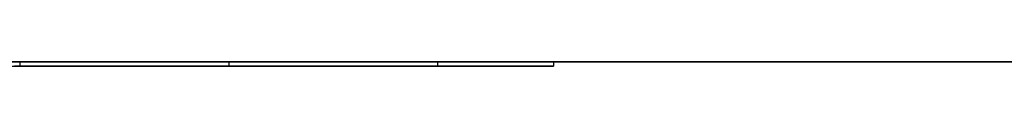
# Model space of a CAD drawing. Extents: x -3.09 to 3.09, y 0 to 2.31.
# Tile 160 of 177: x -1.2872995 to -1.2648515, y 2.2349 to 2.235. Entities that reach past the tile are written whole.
import ezdxf

# ---------------------------------------------------------------- set-up
doc = ezdxf.new("R2010")
doc.units = 0
doc.layers.get('0').update_dxf_attribs({"linetype": 'CONTINUOUS'})

# ---------------------------------------------------------------- blocks, each defined once
blk = doc.blocks.new('*U1')
at = {"extrusion": (0, 1, 0)}
for p, q in [((3.018, 2.235, -0.83), (-3.018, 2.235, -0.83)), ((-3.018, 2.235, 0.83), (3.018, 2.235, 0.83)), ((-1.277771, 2.235, -0.065118), (-1.289425, 2.235, -0.065045)), ((-1.289425, 2.2349, -0.065045), (-1.277771, 2.2349, -0.065118))]:
    blk.add_line(p, q, dxfattribs=at)
for p, q in [((3.018, 2.235, -0.83), (-3.018, 2.235, -0.83)), ((-1.287299, 2.235, -0.026128), (-1.287299, 2.2349, -0.026128)), ((-1.287299, 2.235, -0.026128), (-1.287299, 2.2349, -0.026128)), ((-1.282535, 2.235, -0.04467), (-1.282535, 2.2349, -0.04467)), ((-1.282535, 2.235, -0.04467), (-1.282535, 2.2349, -0.04467)), ((-1.277771, 2.235, -0.065118), (-1.277771, 2.2349, -0.065118)), ((-1.275133, 2.235, -0.02752), (-1.275133, 2.2349, -0.02752)), ((-1.275133, 2.235, -0.02752), (-1.275133, 2.2349, -0.02752))]:
    blk.add_line(p, q)
at = {"extrusion": (0, 0, -1)}
blk.add_line((-3.018, 2.235, 0.83), (3.018, 2.235, 0.83), dxfattribs=at)
at = {"extrusion": (-0.006289, 0, -0.99998)}
for p, q in [((-1.277771, 2.235, -0.065118), (-1.289425, 2.235, -0.065045)), ((-1.277771, 2.235, -0.065118), (-1.277771, 2.2349, -0.065118)), ((-1.289425, 2.2349, -0.065045), (-1.277771, 2.2349, -0.065118))]:
    blk.add_line(p, q, dxfattribs=at)
for points in [[(-1.28746, 2.235, -0.087046), (-1.28728, 2.235, -0.086894), (-1.28709, 2.235, -0.08674), (-1.28691, 2.235, -0.086585), (-1.28673, 2.235, -0.086428), (-1.28655, 2.235, -0.086269), (-1.28637, 2.235, -0.086109), (-1.28619, 2.235, -0.085947), (-1.28601, 2.235, -0.085784), (-1.28584, 2.235, -0.08562), (-1.28567, 2.235, -0.085454), (-1.2855, 2.235, -0.085288), (-1.28533, 2.235, -0.08512), (-1.28517, 2.235, -0.08495), (-1.285, 2.235, -0.08478), (-1.28484, 2.235, -0.084608), (-1.28468, 2.235, -0.084435), (-1.28452, 2.235, -0.084261), (-1.28436, 2.235, -0.084085), (-1.28421, 2.235, -0.083909), (-1.28406, 2.235, -0.083731), (-1.28391, 2.235, -0.083551), (-1.28376, 2.235, -0.083371), (-1.28361, 2.235, -0.083189), (-1.28346, 2.235, -0.083006), (-1.28332, 2.235, -0.082821), (-1.28318, 2.235, -0.082636), (-1.28304, 2.235, -0.082449), (-1.2829, 2.235, -0.082261), (-1.28276, 2.235, -0.082071), (-1.28263, 2.235, -0.081881), (-1.28249, 2.235, -0.081689), (-1.28236, 2.235, -0.081495), (-1.28223, 2.235, -0.081301), (-1.28211, 2.235, -0.081105), (-1.28198, 2.235, -0.080908), (-1.28186, 2.235, -0.08071), (-1.28174, 2.235, -0.080511), (-1.28162, 2.235, -0.08031), (-1.2815, 2.235, -0.080108), (-1.28138, 2.235, -0.079905), (-1.28127, 2.235, -0.0797), (-1.28116, 2.235, -0.079494), (-1.28104, 2.235, -0.079287), (-1.28094, 2.235, -0.079079), (-1.28083, 2.235, -0.078869), (-1.28072, 2.235, -0.078658), (-1.28062, 2.235, -0.078446), (-1.28052, 2.235, -0.078233), (-1.28042, 2.235, -0.078018), (-1.28032, 2.235, -0.077802), (-1.28023, 2.235, -0.077585), (-1.28013, 2.235, -0.077367), (-1.28004, 2.235, -0.077147), (-1.27995, 2.235, -0.076926), (-1.27986, 2.235, -0.076704), (-1.27977, 2.235, -0.07648), (-1.27969, 2.235, -0.076256), (-1.2796, 2.235, -0.076029), (-1.27952, 2.235, -0.075802), (-1.27944, 2.235, -0.075574), (-1.27937, 2.235, -0.075344), (-1.27929, 2.235, -0.075113), (-1.27922, 2.235, -0.074881), (-1.27914, 2.235, -0.074647), (-1.27907, 2.235, -0.074412), (-1.27901, 2.235, -0.074176), (-1.27894, 2.235, -0.073939), (-1.27887, 2.235, -0.0737), (-1.27881, 2.235, -0.07346), (-1.27875, 2.235, -0.073219), (-1.27869, 2.235, -0.072977), (-1.27863, 2.235, -0.072733), (-1.27858, 2.235, -0.072488), (-1.27853, 2.235, -0.072242), (-1.27847, 2.235, -0.071995), (-1.27842, 2.235, -0.071746), (-1.27838, 2.235, -0.071496), (-1.27833, 2.235, -0.071245), (-1.27828, 2.235, -0.070992), (-1.27824, 2.235, -0.070738), (-1.2782, 2.235, -0.070483), (-1.27816, 2.235, -0.070227), (-1.27812, 2.235, -0.06997), (-1.27809, 2.235, -0.069711), (-1.27806, 2.235, -0.069451), (-1.27802, 2.235, -0.069189), (-1.27799, 2.235, -0.068927), (-1.27797, 2.235, -0.068663), (-1.27794, 2.235, -0.068398), (-1.27792, 2.235, -0.068131), (-1.27789, 2.235, -0.067864), (-1.27787, 2.235, -0.067595), (-1.27785, 2.235, -0.067325), (-1.27784, 2.235, -0.067053), (-1.27782, 2.235, -0.066781), (-1.27781, 2.235, -0.066507), (-1.2778, 2.235, -0.066231), (-1.27779, 2.235, -0.065955), (-1.27778, 2.235, -0.065677), (-1.27778, 2.235, -0.065398), (-1.27777, 2.235, -0.065118)], [(-1.28746, 2.235, -0.087046), (-1.28728, 2.235, -0.086894), (-1.28709, 2.235, -0.08674), (-1.28691, 2.235, -0.086585), (-1.28673, 2.235, -0.086428), (-1.28655, 2.235, -0.086269), (-1.28637, 2.235, -0.086109), (-1.28619, 2.235, -0.085947), (-1.28601, 2.235, -0.085784), (-1.28584, 2.235, -0.08562), (-1.28567, 2.235, -0.085454), (-1.2855, 2.235, -0.085288), (-1.28533, 2.235, -0.08512), (-1.28517, 2.235, -0.08495), (-1.285, 2.235, -0.08478), (-1.28484, 2.235, -0.084608), (-1.28468, 2.235, -0.084435), (-1.28452, 2.235, -0.084261), (-1.28436, 2.235, -0.084085), (-1.28421, 2.235, -0.083909), (-1.28406, 2.235, -0.083731), (-1.28391, 2.235, -0.083551), (-1.28376, 2.235, -0.083371), (-1.28361, 2.235, -0.083189), (-1.28346, 2.235, -0.083006), (-1.28332, 2.235, -0.082821), (-1.28318, 2.235, -0.082636), (-1.28304, 2.235, -0.082449), (-1.2829, 2.235, -0.082261), (-1.28276, 2.235, -0.082071), (-1.28263, 2.235, -0.081881), (-1.28249, 2.235, -0.081689), (-1.28236, 2.235, -0.081495), (-1.28223, 2.235, -0.081301), (-1.28211, 2.235, -0.081105), (-1.28198, 2.235, -0.080908), (-1.28186, 2.235, -0.08071), (-1.28174, 2.235, -0.080511), (-1.28162, 2.235, -0.08031), (-1.2815, 2.235, -0.080108), (-1.28138, 2.235, -0.079905), (-1.28127, 2.235, -0.0797), (-1.28116, 2.235, -0.079494), (-1.28104, 2.235, -0.079287), (-1.28094, 2.235, -0.079079), (-1.28083, 2.235, -0.078869), (-1.28072, 2.235, -0.078658), (-1.28062, 2.235, -0.078446), (-1.28052, 2.235, -0.078233), (-1.28042, 2.235, -0.078018), (-1.28032, 2.235, -0.077802), (-1.28023, 2.235, -0.077585), (-1.28013, 2.235, -0.077367), (-1.28004, 2.235, -0.077147), (-1.27995, 2.235, -0.076926), (-1.27986, 2.235, -0.076704), (-1.27977, 2.235, -0.07648), (-1.27969, 2.235, -0.076256), (-1.2796, 2.235, -0.076029), (-1.27952, 2.235, -0.075802), (-1.27944, 2.235, -0.075574), (-1.27937, 2.235, -0.075344), (-1.27929, 2.235, -0.075113), (-1.27922, 2.235, -0.074881), (-1.27914, 2.235, -0.074647), (-1.27907, 2.235, -0.074412), (-1.27901, 2.235, -0.074176), (-1.27894, 2.235, -0.073939), (-1.27887, 2.235, -0.0737), (-1.27881, 2.235, -0.07346), (-1.27875, 2.235, -0.073219), (-1.27869, 2.235, -0.072977), (-1.27863, 2.235, -0.072733), (-1.27858, 2.235, -0.072488), (-1.27853, 2.235, -0.072242), (-1.27847, 2.235, -0.071995), (-1.27842, 2.235, -0.071746), (-1.27838, 2.235, -0.071496), (-1.27833, 2.235, -0.071245), (-1.27828, 2.235, -0.070992), (-1.27824, 2.235, -0.070738), (-1.2782, 2.235, -0.070483), (-1.27816, 2.235, -0.070227), (-1.27812, 2.235, -0.06997), (-1.27809, 2.235, -0.069711), (-1.27806, 2.235, -0.069451), (-1.27802, 2.235, -0.069189), (-1.27799, 2.235, -0.068927), (-1.27797, 2.235, -0.068663), (-1.27794, 2.235, -0.068398), (-1.27792, 2.235, -0.068131), (-1.27789, 2.235, -0.067864), (-1.27787, 2.235, -0.067595), (-1.27785, 2.235, -0.067325), (-1.27784, 2.235, -0.067053), (-1.27782, 2.235, -0.066781), (-1.27781, 2.235, -0.066507), (-1.2778, 2.235, -0.066231), (-1.27779, 2.235, -0.065955), (-1.27778, 2.235, -0.065677), (-1.27778, 2.235, -0.065398), (-1.27777, 2.235, -0.065118)], [(-1.27513, 2.235, -0.02752), (-1.27513, 2.235, -0.027248), (-1.27514, 2.235, -0.026976), (-1.27514, 2.235, -0.026706), (-1.27515, 2.235, -0.026437), (-1.27516, 2.235, -0.026169), (-1.27517, 2.235, -0.025902), (-1.27518, 2.235, -0.025637), (-1.2752, 2.235, -0.025372), (-1.27522, 2.235, -0.025109), (-1.27524, 2.235, -0.024847), (-1.27526, 2.235, -0.024586), (-1.27528, 2.235, -0.024326), (-1.27531, 2.235, -0.024068), (-1.27533, 2.235, -0.02381), (-1.27536, 2.235, -0.023554), (-1.27539, 2.235, -0.023299), (-1.27543, 2.235, -0.023045), (-1.27546, 2.235, -0.022793), (-1.2755, 2.235, -0.022541), (-1.27554, 2.235, -0.022291), (-1.27558, 2.235, -0.022042), (-1.27563, 2.235, -0.021794), (-1.27567, 2.235, -0.021547), (-1.27572, 2.235, -0.021301), (-1.27577, 2.235, -0.021057), (-1.27582, 2.235, -0.020813), (-1.27588, 2.235, -0.020571), (-1.27593, 2.235, -0.020331), (-1.27599, 2.235, -0.020091), (-1.27605, 2.235, -0.019852), (-1.27611, 2.235, -0.019615), (-1.27618, 2.235, -0.019378), (-1.27624, 2.235, -0.019143), (-1.27631, 2.235, -0.018909), (-1.27638, 2.235, -0.018677), (-1.27646, 2.235, -0.018445), (-1.27653, 2.235, -0.018215), (-1.27661, 2.235, -0.017986), (-1.27669, 2.235, -0.017757), (-1.27677, 2.235, -0.017531), (-1.27685, 2.235, -0.017305), (-1.27693, 2.235, -0.01708), (-1.27702, 2.235, -0.016857), (-1.27711, 2.235, -0.016635), (-1.2772, 2.235, -0.016414), (-1.27729, 2.235, -0.016194), (-1.27739, 2.235, -0.015976), (-1.27748, 2.235, -0.015758), (-1.27758, 2.235, -0.015542), (-1.27768, 2.235, -0.015327), (-1.27779, 2.235, -0.015113), (-1.27789, 2.235, -0.0149), (-1.278, 2.235, -0.014688), (-1.27811, 2.235, -0.014478), (-1.27822, 2.235, -0.014268), (-1.27833, 2.235, -0.01406), (-1.27845, 2.235, -0.013853), (-1.27857, 2.235, -0.013648), (-1.27869, 2.235, -0.013443), (-1.27881, 2.235, -0.01324), (-1.27893, 2.235, -0.013038), (-1.27906, 2.235, -0.012837), (-1.27918, 2.235, -0.012637), (-1.27931, 2.235, -0.012438), (-1.27944, 2.235, -0.01224), (-1.27958, 2.235, -0.012044), (-1.27971, 2.235, -0.011849), (-1.27985, 2.235, -0.011655), (-1.27999, 2.235, -0.011462), (-1.28013, 2.235, -0.01127), (-1.28028, 2.235, -0.01108), (-1.28042, 2.235, -0.01089), (-1.28057, 2.235, -0.010702), (-1.28072, 2.235, -0.010515), (-1.28087, 2.235, -0.01033), (-1.28103, 2.235, -0.010145), (-1.28118, 2.235, -0.009962), (-1.28134, 2.235, -0.009779), (-1.2815, 2.235, -0.009598), (-1.28166, 2.235, -0.009418), (-1.28183, 2.235, -0.009239), (-1.282, 2.235, -0.009062), (-1.28216, 2.235, -0.008885), (-1.28233, 2.235, -0.00871), (-1.28251, 2.235, -0.008536), (-1.28268, 2.235, -0.008363), (-1.28286, 2.235, -0.008192), (-1.28304, 2.235, -0.008021), (-1.28322, 2.235, -0.007852), (-1.2834, 2.235, -0.007683), (-1.28358, 2.235, -0.007516), (-1.28377, 2.235, -0.007351), (-1.28396, 2.235, -0.007186), (-1.28415, 2.235, -0.007022), (-1.28434, 2.235, -0.00686), (-1.28454, 2.235, -0.006699), (-1.28473, 2.235, -0.006539), (-1.28493, 2.235, -0.006382), (-1.28513, 2.235, -0.006226), (-1.28533, 2.235, -0.006071), (-1.28553, 2.235, -0.005918), (-1.28574, 2.235, -0.005767), (-1.28594, 2.235, -0.005618), (-1.28615, 2.235, -0.00547), (-1.28636, 2.235, -0.005324), (-1.28657, 2.235, -0.00518), (-1.28678, 2.235, -0.005038), (-1.28699, 2.235, -0.004897), (-1.2872, 2.235, -0.004757), (-1.28742, 2.235, -0.00462)], [(-1.27513, 2.235, -0.02752), (-1.27513, 2.235, -0.027248), (-1.27514, 2.235, -0.026976), (-1.27514, 2.235, -0.026706), (-1.27515, 2.235, -0.026437), (-1.27516, 2.235, -0.026169), (-1.27517, 2.235, -0.025902), (-1.27518, 2.235, -0.025637), (-1.2752, 2.235, -0.025372), (-1.27522, 2.235, -0.025109), (-1.27524, 2.235, -0.024847), (-1.27526, 2.235, -0.024586), (-1.27528, 2.235, -0.024326), (-1.27531, 2.235, -0.024068), (-1.27533, 2.235, -0.02381), (-1.27536, 2.235, -0.023554), (-1.27539, 2.235, -0.023299), (-1.27543, 2.235, -0.023045), (-1.27546, 2.235, -0.022793), (-1.2755, 2.235, -0.022541), (-1.27554, 2.235, -0.022291), (-1.27558, 2.235, -0.022042), (-1.27563, 2.235, -0.021794), (-1.27567, 2.235, -0.021547), (-1.27572, 2.235, -0.021301), (-1.27577, 2.235, -0.021057), (-1.27582, 2.235, -0.020813), (-1.27588, 2.235, -0.020571), (-1.27593, 2.235, -0.020331), (-1.27599, 2.235, -0.020091), (-1.27605, 2.235, -0.019852), (-1.27611, 2.235, -0.019615), (-1.27618, 2.235, -0.019378), (-1.27624, 2.235, -0.019143), (-1.27631, 2.235, -0.018909), (-1.27638, 2.235, -0.018677), (-1.27646, 2.235, -0.018445), (-1.27653, 2.235, -0.018215), (-1.27661, 2.235, -0.017986), (-1.27669, 2.235, -0.017757), (-1.27677, 2.235, -0.017531), (-1.27685, 2.235, -0.017305), (-1.27693, 2.235, -0.01708), (-1.27702, 2.235, -0.016857), (-1.27711, 2.235, -0.016635), (-1.2772, 2.235, -0.016414), (-1.27729, 2.235, -0.016194), (-1.27739, 2.235, -0.015976), (-1.27748, 2.235, -0.015758), (-1.27758, 2.235, -0.015542), (-1.27768, 2.235, -0.015327), (-1.27779, 2.235, -0.015113), (-1.27789, 2.235, -0.0149), (-1.278, 2.235, -0.014688), (-1.27811, 2.235, -0.014478), (-1.27822, 2.235, -0.014268), (-1.27833, 2.235, -0.01406), (-1.27845, 2.235, -0.013853), (-1.27857, 2.235, -0.013648), (-1.27869, 2.235, -0.013443), (-1.27881, 2.235, -0.01324), (-1.27893, 2.235, -0.013038), (-1.27906, 2.235, -0.012837), (-1.27918, 2.235, -0.012637), (-1.27931, 2.235, -0.012438), (-1.27944, 2.235, -0.01224), (-1.27958, 2.235, -0.012044), (-1.27971, 2.235, -0.011849), (-1.27985, 2.235, -0.011655), (-1.27999, 2.235, -0.011462), (-1.28013, 2.235, -0.01127), (-1.28028, 2.235, -0.01108), (-1.28042, 2.235, -0.01089), (-1.28057, 2.235, -0.010702), (-1.28072, 2.235, -0.010515), (-1.28087, 2.235, -0.01033), (-1.28103, 2.235, -0.010145), (-1.28118, 2.235, -0.009962), (-1.28134, 2.235, -0.009779), (-1.2815, 2.235, -0.009598), (-1.28166, 2.235, -0.009418), (-1.28183, 2.235, -0.009239), (-1.282, 2.235, -0.009062), (-1.28216, 2.235, -0.008885), (-1.28233, 2.235, -0.00871), (-1.28251, 2.235, -0.008536), (-1.28268, 2.235, -0.008363), (-1.28286, 2.235, -0.008192), (-1.28304, 2.235, -0.008021), (-1.28322, 2.235, -0.007852), (-1.2834, 2.235, -0.007683), (-1.28358, 2.235, -0.007516), (-1.28377, 2.235, -0.007351), (-1.28396, 2.235, -0.007186), (-1.28415, 2.235, -0.007022), (-1.28434, 2.235, -0.00686), (-1.28454, 2.235, -0.006699), (-1.28473, 2.235, -0.006539), (-1.28493, 2.235, -0.006382), (-1.28513, 2.235, -0.006226), (-1.28533, 2.235, -0.006071), (-1.28553, 2.235, -0.005918), (-1.28574, 2.235, -0.005767), (-1.28594, 2.235, -0.005618), (-1.28615, 2.235, -0.00547), (-1.28636, 2.235, -0.005324), (-1.28657, 2.235, -0.00518), (-1.28678, 2.235, -0.005038), (-1.28699, 2.235, -0.004897), (-1.2872, 2.235, -0.004757), (-1.28742, 2.235, -0.00462)], [(-1.2874, 2.235, -0.047583), (-1.28727, 2.235, -0.047523), (-1.28714, 2.235, -0.047462), (-1.28701, 2.235, -0.047402), (-1.28688, 2.235, -0.047341), (-1.28675, 2.235, -0.04728), (-1.28663, 2.235, -0.047219), (-1.2865, 2.235, -0.047158), (-1.28638, 2.235, -0.047098), (-1.28626, 2.235, -0.047037), (-1.28614, 2.235, -0.046975), (-1.28602, 2.235, -0.046914), (-1.2859, 2.235, -0.046853), (-1.28578, 2.235, -0.046792), (-1.28567, 2.235, -0.04673), (-1.28555, 2.235, -0.046669), (-1.28544, 2.235, -0.046608), (-1.28533, 2.235, -0.046546), (-1.28522, 2.235, -0.046484), (-1.28511, 2.235, -0.046423), (-1.285, 2.235, -0.046361), (-1.28489, 2.235, -0.046299), (-1.28479, 2.235, -0.046237), (-1.28468, 2.235, -0.046175), (-1.28458, 2.235, -0.046113), (-1.28448, 2.235, -0.046051), (-1.28438, 2.235, -0.045989), (-1.28428, 2.235, -0.045927), (-1.28418, 2.235, -0.045865), (-1.28408, 2.235, -0.045803), (-1.28399, 2.235, -0.04574), (-1.28389, 2.235, -0.045678), (-1.2838, 2.235, -0.045615), (-1.2837, 2.235, -0.045553), (-1.28361, 2.235, -0.04549), (-1.28352, 2.235, -0.045427), (-1.28343, 2.235, -0.045365), (-1.28335, 2.235, -0.045302), (-1.28326, 2.235, -0.045239), (-1.28317, 2.235, -0.045176), (-1.28309, 2.235, -0.045113), (-1.28301, 2.235, -0.04505), (-1.28293, 2.235, -0.044987), (-1.28285, 2.235, -0.044924), (-1.28277, 2.235, -0.04486), (-1.28269, 2.235, -0.044797), (-1.28261, 2.235, -0.044734), (-1.28254, 2.235, -0.04467)], [(-1.2874, 2.235, -0.047583), (-1.28727, 2.235, -0.047523), (-1.28714, 2.235, -0.047462), (-1.28701, 2.235, -0.047402), (-1.28688, 2.235, -0.047341), (-1.28675, 2.235, -0.04728), (-1.28663, 2.235, -0.047219), (-1.2865, 2.235, -0.047158), (-1.28638, 2.235, -0.047098), (-1.28626, 2.235, -0.047037), (-1.28614, 2.235, -0.046975), (-1.28602, 2.235, -0.046914), (-1.2859, 2.235, -0.046853), (-1.28578, 2.235, -0.046792), (-1.28567, 2.235, -0.04673), (-1.28555, 2.235, -0.046669), (-1.28544, 2.235, -0.046608), (-1.28533, 2.235, -0.046546), (-1.28522, 2.235, -0.046484), (-1.28511, 2.235, -0.046423), (-1.285, 2.235, -0.046361), (-1.28489, 2.235, -0.046299), (-1.28479, 2.235, -0.046237), (-1.28468, 2.235, -0.046175), (-1.28458, 2.235, -0.046113), (-1.28448, 2.235, -0.046051), (-1.28438, 2.235, -0.045989), (-1.28428, 2.235, -0.045927), (-1.28418, 2.235, -0.045865), (-1.28408, 2.235, -0.045803), (-1.28399, 2.235, -0.04574), (-1.28389, 2.235, -0.045678), (-1.2838, 2.235, -0.045615), (-1.2837, 2.235, -0.045553), (-1.28361, 2.235, -0.04549), (-1.28352, 2.235, -0.045427), (-1.28343, 2.235, -0.045365), (-1.28335, 2.235, -0.045302), (-1.28326, 2.235, -0.045239), (-1.28317, 2.235, -0.045176), (-1.28309, 2.235, -0.045113), (-1.28301, 2.235, -0.04505), (-1.28293, 2.235, -0.044987), (-1.28285, 2.235, -0.044924), (-1.28277, 2.235, -0.04486), (-1.28269, 2.235, -0.044797), (-1.28261, 2.235, -0.044734), (-1.28254, 2.235, -0.04467)], [(-1.28254, 2.235, -0.04467), (-1.28246, 2.235, -0.044607), (-1.28239, 2.235, -0.044544), (-1.28231, 2.235, -0.04448), (-1.28224, 2.235, -0.044416), (-1.28216, 2.235, -0.044352), (-1.28209, 2.235, -0.044287), (-1.28202, 2.235, -0.044222), (-1.28195, 2.235, -0.044157), (-1.28187, 2.235, -0.044091), (-1.2818, 2.235, -0.044026), (-1.28173, 2.235, -0.043959), (-1.28166, 2.235, -0.043893), (-1.28159, 2.235, -0.043826), (-1.28152, 2.235, -0.043759), (-1.28145, 2.235, -0.043692), (-1.28138, 2.235, -0.043624), (-1.28131, 2.235, -0.043556), (-1.28124, 2.235, -0.043488), (-1.28117, 2.235, -0.043419), (-1.28111, 2.235, -0.043351), (-1.28104, 2.235, -0.043281), (-1.28097, 2.235, -0.043212), (-1.2809, 2.235, -0.043142), (-1.28084, 2.235, -0.043072), (-1.28077, 2.235, -0.043001), (-1.2807, 2.235, -0.042931), (-1.28064, 2.235, -0.04286), (-1.28057, 2.235, -0.042788), (-1.28051, 2.235, -0.042717), (-1.28045, 2.235, -0.042645), (-1.28038, 2.235, -0.042573), (-1.28032, 2.235, -0.0425), (-1.28025, 2.235, -0.042427), (-1.28019, 2.235, -0.042354), (-1.28013, 2.235, -0.042281), (-1.28007, 2.235, -0.042207), (-1.28001, 2.235, -0.042133), (-1.27994, 2.235, -0.042058), (-1.27988, 2.235, -0.041984), (-1.27982, 2.235, -0.041909), (-1.27976, 2.235, -0.041833), (-1.2797, 2.235, -0.041758), (-1.27964, 2.235, -0.041682), (-1.27958, 2.235, -0.041606), (-1.27953, 2.235, -0.041529), (-1.27947, 2.235, -0.041452), (-1.27941, 2.235, -0.041375), (-1.27935, 2.235, -0.041298), (-1.27929, 2.235, -0.04122), (-1.27924, 2.235, -0.041142), (-1.27918, 2.235, -0.041064), (-1.27912, 2.235, -0.040985), (-1.27907, 2.235, -0.040906), (-1.27901, 2.235, -0.040827), (-1.27896, 2.235, -0.040747), (-1.2789, 2.235, -0.040667), (-1.27885, 2.235, -0.040587), (-1.27879, 2.235, -0.040507), (-1.27874, 2.235, -0.040426), (-1.27869, 2.235, -0.040345), (-1.27864, 2.235, -0.040263), (-1.27858, 2.235, -0.040182), (-1.27853, 2.235, -0.0401), (-1.27848, 2.235, -0.040017), (-1.27843, 2.235, -0.039935), (-1.27838, 2.235, -0.039852), (-1.27833, 2.235, -0.039768), (-1.27828, 2.235, -0.039685), (-1.27823, 2.235, -0.039601), (-1.27818, 2.235, -0.039517), (-1.27813, 2.235, -0.039433), (-1.27808, 2.235, -0.039348), (-1.27803, 2.235, -0.039263), (-1.27798, 2.235, -0.039177), (-1.27793, 2.235, -0.039092), (-1.27789, 2.235, -0.039006), (-1.27784, 2.235, -0.038919), (-1.27779, 2.235, -0.038833), (-1.27775, 2.235, -0.038746), (-1.2777, 2.235, -0.038659), (-1.27766, 2.235, -0.038571), (-1.27761, 2.235, -0.038483), (-1.27757, 2.235, -0.038395), (-1.27752, 2.235, -0.038307), (-1.27748, 2.235, -0.038218), (-1.27743, 2.235, -0.038129), (-1.27739, 2.235, -0.03804), (-1.27735, 2.235, -0.03795), (-1.27731, 2.235, -0.03786), (-1.27726, 2.235, -0.03777), (-1.27722, 2.235, -0.037679), (-1.27718, 2.235, -0.037588), (-1.27714, 2.235, -0.037497), (-1.2771, 2.235, -0.037406), (-1.27706, 2.235, -0.037314), (-1.27702, 2.235, -0.037222), (-1.27698, 2.235, -0.03713), (-1.27694, 2.235, -0.037037), (-1.2769, 2.235, -0.036944), (-1.27686, 2.235, -0.036851), (-1.27683, 2.235, -0.036758), (-1.27679, 2.235, -0.036665), (-1.27675, 2.235, -0.036571), (-1.27671, 2.235, -0.036478), (-1.27668, 2.235, -0.036384), (-1.27664, 2.235, -0.036289), (-1.27661, 2.235, -0.036195), (-1.27657, 2.235, -0.0361), (-1.27654, 2.235, -0.036006), (-1.2765, 2.235, -0.035911), (-1.27647, 2.235, -0.035815), (-1.27644, 2.235, -0.03572), (-1.2764, 2.235, -0.035624), (-1.27637, 2.235, -0.035528), (-1.27634, 2.235, -0.035432), (-1.27631, 2.235, -0.035336), (-1.27628, 2.235, -0.03524), (-1.27625, 2.235, -0.035143), (-1.27622, 2.235, -0.035046), (-1.27619, 2.235, -0.034949), (-1.27616, 2.235, -0.034852), (-1.27613, 2.235, -0.034754), (-1.2761, 2.235, -0.034656), (-1.27607, 2.235, -0.034558), (-1.27604, 2.235, -0.03446), (-1.27602, 2.235, -0.034362), (-1.27599, 2.235, -0.034263), (-1.27596, 2.235, -0.034165), (-1.27594, 2.235, -0.034066), (-1.27591, 2.235, -0.033966), (-1.27589, 2.235, -0.033867), (-1.27586, 2.235, -0.033767), (-1.27584, 2.235, -0.033668), (-1.27581, 2.235, -0.033568), (-1.27579, 2.235, -0.033467), (-1.27577, 2.235, -0.033367), (-1.27574, 2.235, -0.033266), (-1.27572, 2.235, -0.033165), (-1.2757, 2.235, -0.033064), (-1.27568, 2.235, -0.032963), (-1.27566, 2.235, -0.032861), (-1.27563, 2.235, -0.03276), (-1.27561, 2.235, -0.032658), (-1.27559, 2.235, -0.032556), (-1.27558, 2.235, -0.032453), (-1.27556, 2.235, -0.032351), (-1.27554, 2.235, -0.032248), (-1.27552, 2.235, -0.032145), (-1.2755, 2.235, -0.032042), (-1.27548, 2.235, -0.031939), (-1.27547, 2.235, -0.031835), (-1.27545, 2.235, -0.031731), (-1.27543, 2.235, -0.031627), (-1.27542, 2.235, -0.031523), (-1.2754, 2.235, -0.031419), (-1.27539, 2.235, -0.031314), (-1.27537, 2.235, -0.031209), (-1.27536, 2.235, -0.031104), (-1.27535, 2.235, -0.030999), (-1.27533, 2.235, -0.030893), (-1.27532, 2.235, -0.030788), (-1.27531, 2.235, -0.030682), (-1.2753, 2.235, -0.030576), (-1.27529, 2.235, -0.030469), (-1.27527, 2.235, -0.030363), (-1.27526, 2.235, -0.030256), (-1.27525, 2.235, -0.030149), (-1.27524, 2.235, -0.030042), (-1.27523, 2.235, -0.029935), (-1.27523, 2.235, -0.029827), (-1.27522, 2.235, -0.029719), (-1.27521, 2.235, -0.029611), (-1.2752, 2.235, -0.029503), (-1.27519, 2.235, -0.029395), (-1.27519, 2.235, -0.029286), (-1.27518, 2.235, -0.029177), (-1.27517, 2.235, -0.029069), (-1.27517, 2.235, -0.028959), (-1.27516, 2.235, -0.02885), (-1.27516, 2.235, -0.02874), (-1.27515, 2.235, -0.02863), (-1.27515, 2.235, -0.02852), (-1.27515, 2.235, -0.02841), (-1.27514, 2.235, -0.028299), (-1.27514, 2.235, -0.028189), (-1.27514, 2.235, -0.028078), (-1.27514, 2.235, -0.027967), (-1.27513, 2.235, -0.027855), (-1.27513, 2.235, -0.027744), (-1.27513, 2.235, -0.027632), (-1.27513, 2.235, -0.02752)], [(-1.28254, 2.235, -0.04467), (-1.28246, 2.235, -0.044607), (-1.28239, 2.235, -0.044544), (-1.28231, 2.235, -0.04448), (-1.28224, 2.235, -0.044416), (-1.28216, 2.235, -0.044352), (-1.28209, 2.235, -0.044287), (-1.28202, 2.235, -0.044222), (-1.28195, 2.235, -0.044157), (-1.28187, 2.235, -0.044091), (-1.2818, 2.235, -0.044026), (-1.28173, 2.235, -0.043959), (-1.28166, 2.235, -0.043893), (-1.28159, 2.235, -0.043826), (-1.28152, 2.235, -0.043759), (-1.28145, 2.235, -0.043692), (-1.28138, 2.235, -0.043624), (-1.28131, 2.235, -0.043556), (-1.28124, 2.235, -0.043488), (-1.28117, 2.235, -0.043419), (-1.28111, 2.235, -0.043351), (-1.28104, 2.235, -0.043281), (-1.28097, 2.235, -0.043212), (-1.2809, 2.235, -0.043142), (-1.28084, 2.235, -0.043072), (-1.28077, 2.235, -0.043001), (-1.2807, 2.235, -0.042931), (-1.28064, 2.235, -0.04286), (-1.28057, 2.235, -0.042788), (-1.28051, 2.235, -0.042717), (-1.28045, 2.235, -0.042645), (-1.28038, 2.235, -0.042573), (-1.28032, 2.235, -0.0425), (-1.28025, 2.235, -0.042427), (-1.28019, 2.235, -0.042354), (-1.28013, 2.235, -0.042281), (-1.28007, 2.235, -0.042207), (-1.28001, 2.235, -0.042133), (-1.27994, 2.235, -0.042058), (-1.27988, 2.235, -0.041984), (-1.27982, 2.235, -0.041909), (-1.27976, 2.235, -0.041833), (-1.2797, 2.235, -0.041758), (-1.27964, 2.235, -0.041682), (-1.27958, 2.235, -0.041606), (-1.27953, 2.235, -0.041529), (-1.27947, 2.235, -0.041452), (-1.27941, 2.235, -0.041375), (-1.27935, 2.235, -0.041298), (-1.27929, 2.235, -0.04122), (-1.27924, 2.235, -0.041142), (-1.27918, 2.235, -0.041064), (-1.27912, 2.235, -0.040985), (-1.27907, 2.235, -0.040906), (-1.27901, 2.235, -0.040827), (-1.27896, 2.235, -0.040747), (-1.2789, 2.235, -0.040667), (-1.27885, 2.235, -0.040587), (-1.27879, 2.235, -0.040507), (-1.27874, 2.235, -0.040426), (-1.27869, 2.235, -0.040345), (-1.27864, 2.235, -0.040263), (-1.27858, 2.235, -0.040182), (-1.27853, 2.235, -0.0401), (-1.27848, 2.235, -0.040017), (-1.27843, 2.235, -0.039935), (-1.27838, 2.235, -0.039852), (-1.27833, 2.235, -0.039768), (-1.27828, 2.235, -0.039685), (-1.27823, 2.235, -0.039601), (-1.27818, 2.235, -0.039517), (-1.27813, 2.235, -0.039433), (-1.27808, 2.235, -0.039348), (-1.27803, 2.235, -0.039263), (-1.27798, 2.235, -0.039177), (-1.27793, 2.235, -0.039092), (-1.27789, 2.235, -0.039006), (-1.27784, 2.235, -0.038919), (-1.27779, 2.235, -0.038833), (-1.27775, 2.235, -0.038746), (-1.2777, 2.235, -0.038659), (-1.27766, 2.235, -0.038571), (-1.27761, 2.235, -0.038483), (-1.27757, 2.235, -0.038395), (-1.27752, 2.235, -0.038307), (-1.27748, 2.235, -0.038218), (-1.27743, 2.235, -0.038129), (-1.27739, 2.235, -0.03804), (-1.27735, 2.235, -0.03795), (-1.27731, 2.235, -0.03786), (-1.27726, 2.235, -0.03777), (-1.27722, 2.235, -0.037679), (-1.27718, 2.235, -0.037588), (-1.27714, 2.235, -0.037497), (-1.2771, 2.235, -0.037406), (-1.27706, 2.235, -0.037314), (-1.27702, 2.235, -0.037222), (-1.27698, 2.235, -0.03713), (-1.27694, 2.235, -0.037037), (-1.2769, 2.235, -0.036944), (-1.27686, 2.235, -0.036851), (-1.27683, 2.235, -0.036758), (-1.27679, 2.235, -0.036665), (-1.27675, 2.235, -0.036571), (-1.27671, 2.235, -0.036478), (-1.27668, 2.235, -0.036384), (-1.27664, 2.235, -0.036289), (-1.27661, 2.235, -0.036195), (-1.27657, 2.235, -0.0361), (-1.27654, 2.235, -0.036006), (-1.2765, 2.235, -0.035911), (-1.27647, 2.235, -0.035815), (-1.27644, 2.235, -0.03572), (-1.2764, 2.235, -0.035624), (-1.27637, 2.235, -0.035528), (-1.27634, 2.235, -0.035432), (-1.27631, 2.235, -0.035336), (-1.27628, 2.235, -0.03524), (-1.27625, 2.235, -0.035143), (-1.27622, 2.235, -0.035046), (-1.27619, 2.235, -0.034949), (-1.27616, 2.235, -0.034852), (-1.27613, 2.235, -0.034754), (-1.2761, 2.235, -0.034656), (-1.27607, 2.235, -0.034558), (-1.27604, 2.235, -0.03446), (-1.27602, 2.235, -0.034362), (-1.27599, 2.235, -0.034263), (-1.27596, 2.235, -0.034165), (-1.27594, 2.235, -0.034066), (-1.27591, 2.235, -0.033966), (-1.27589, 2.235, -0.033867), (-1.27586, 2.235, -0.033767), (-1.27584, 2.235, -0.033668), (-1.27581, 2.235, -0.033568), (-1.27579, 2.235, -0.033467), (-1.27577, 2.235, -0.033367), (-1.27574, 2.235, -0.033266), (-1.27572, 2.235, -0.033165), (-1.2757, 2.235, -0.033064), (-1.27568, 2.235, -0.032963), (-1.27566, 2.235, -0.032861), (-1.27563, 2.235, -0.03276), (-1.27561, 2.235, -0.032658), (-1.27559, 2.235, -0.032556), (-1.27558, 2.235, -0.032453), (-1.27556, 2.235, -0.032351), (-1.27554, 2.235, -0.032248), (-1.27552, 2.235, -0.032145), (-1.2755, 2.235, -0.032042), (-1.27548, 2.235, -0.031939), (-1.27547, 2.235, -0.031835), (-1.27545, 2.235, -0.031731), (-1.27543, 2.235, -0.031627), (-1.27542, 2.235, -0.031523), (-1.2754, 2.235, -0.031419), (-1.27539, 2.235, -0.031314), (-1.27537, 2.235, -0.031209), (-1.27536, 2.235, -0.031104), (-1.27535, 2.235, -0.030999), (-1.27533, 2.235, -0.030893), (-1.27532, 2.235, -0.030788), (-1.27531, 2.235, -0.030682), (-1.2753, 2.235, -0.030576), (-1.27529, 2.235, -0.030469), (-1.27527, 2.235, -0.030363), (-1.27526, 2.235, -0.030256), (-1.27525, 2.235, -0.030149), (-1.27524, 2.235, -0.030042), (-1.27523, 2.235, -0.029935), (-1.27523, 2.235, -0.029827), (-1.27522, 2.235, -0.029719), (-1.27521, 2.235, -0.029611), (-1.2752, 2.235, -0.029503), (-1.27519, 2.235, -0.029395), (-1.27519, 2.235, -0.029286), (-1.27518, 2.235, -0.029177), (-1.27517, 2.235, -0.029069), (-1.27517, 2.235, -0.028959), (-1.27516, 2.235, -0.02885), (-1.27516, 2.235, -0.02874), (-1.27515, 2.235, -0.02863), (-1.27515, 2.235, -0.02852), (-1.27515, 2.235, -0.02841), (-1.27514, 2.235, -0.028299), (-1.27514, 2.235, -0.028189), (-1.27514, 2.235, -0.028078), (-1.27514, 2.235, -0.027967), (-1.27513, 2.235, -0.027855), (-1.27513, 2.235, -0.027744), (-1.27513, 2.235, -0.027632), (-1.27513, 2.235, -0.02752)], [(-1.27777, 2.2349, -0.065118), (-1.27778, 2.2349, -0.065539), (-1.27779, 2.2349, -0.065957), (-1.2778, 2.2349, -0.066373), (-1.27782, 2.2349, -0.066785), (-1.27785, 2.2349, -0.067195), (-1.27787, 2.2349, -0.067601), (-1.27791, 2.2349, -0.068005), (-1.27794, 2.2349, -0.068406), (-1.27798, 2.2349, -0.068804), (-1.27803, 2.2349, -0.0692), (-1.27807, 2.2349, -0.069592), (-1.27813, 2.2349, -0.069982), (-1.27818, 2.2349, -0.070369), (-1.27824, 2.2349, -0.070752), (-1.27831, 2.2349, -0.071133), (-1.27838, 2.2349, -0.071512), (-1.27845, 2.2349, -0.071887), (-1.27853, 2.2349, -0.072259), (-1.27861, 2.2349, -0.072629), (-1.2787, 2.2349, -0.072996), (-1.27879, 2.2349, -0.07336), (-1.27888, 2.2349, -0.073721), (-1.27898, 2.2349, -0.074079), (-1.27908, 2.2349, -0.074434), (-1.27919, 2.2349, -0.074787), (-1.2793, 2.2349, -0.075137), (-1.27941, 2.2349, -0.075483), (-1.27953, 2.2349, -0.075827), (-1.27966, 2.2349, -0.076169), (-1.27978, 2.2349, -0.076507), (-1.27991, 2.2349, -0.076842), (-1.28005, 2.2349, -0.077175), (-1.28019, 2.2349, -0.077504), (-1.28033, 2.2349, -0.077831), (-1.28048, 2.2349, -0.078155), (-1.28063, 2.2349, -0.078476), (-1.28079, 2.2349, -0.078795), (-1.28095, 2.2349, -0.07911), (-1.28112, 2.2349, -0.079422), (-1.28129, 2.2349, -0.079732), (-1.28146, 2.2349, -0.080039), (-1.28164, 2.2349, -0.080343), (-1.28182, 2.2349, -0.080644), (-1.282, 2.2349, -0.080943), (-1.28219, 2.2349, -0.081238), (-1.28239, 2.2349, -0.081531), (-1.28259, 2.2349, -0.08182), (-1.28279, 2.2349, -0.082107), (-1.28299, 2.2349, -0.082391), (-1.28321, 2.2349, -0.082672), (-1.28342, 2.2349, -0.082951), (-1.28364, 2.2349, -0.083226), (-1.28386, 2.2349, -0.083499), (-1.28409, 2.2349, -0.083768), (-1.28432, 2.2349, -0.084035), (-1.28456, 2.2349, -0.084299), (-1.2848, 2.2349, -0.084561), (-1.28504, 2.2349, -0.084819), (-1.28529, 2.2349, -0.085074), (-1.28554, 2.2349, -0.085327), (-1.2858, 2.2349, -0.085577), (-1.28606, 2.2349, -0.085824), (-1.28632, 2.2349, -0.086068), (-1.28659, 2.2349, -0.086309), (-1.28686, 2.2349, -0.086546), (-1.28714, 2.2349, -0.08678), (-1.28742, 2.2349, -0.08701)], [(-1.27777, 2.2349, -0.065118), (-1.27778, 2.2349, -0.065539), (-1.27779, 2.2349, -0.065957), (-1.2778, 2.2349, -0.066373), (-1.27782, 2.2349, -0.066785), (-1.27785, 2.2349, -0.067195), (-1.27787, 2.2349, -0.067601), (-1.27791, 2.2349, -0.068005), (-1.27794, 2.2349, -0.068406), (-1.27798, 2.2349, -0.068804), (-1.27803, 2.2349, -0.0692), (-1.27807, 2.2349, -0.069592), (-1.27813, 2.2349, -0.069982), (-1.27818, 2.2349, -0.070369), (-1.27824, 2.2349, -0.070752), (-1.27831, 2.2349, -0.071133), (-1.27838, 2.2349, -0.071512), (-1.27845, 2.2349, -0.071887), (-1.27853, 2.2349, -0.072259), (-1.27861, 2.2349, -0.072629), (-1.2787, 2.2349, -0.072996), (-1.27879, 2.2349, -0.07336), (-1.27888, 2.2349, -0.073721), (-1.27898, 2.2349, -0.074079), (-1.27908, 2.2349, -0.074434), (-1.27919, 2.2349, -0.074787), (-1.2793, 2.2349, -0.075137), (-1.27941, 2.2349, -0.075483), (-1.27953, 2.2349, -0.075827), (-1.27966, 2.2349, -0.076169), (-1.27978, 2.2349, -0.076507), (-1.27991, 2.2349, -0.076842), (-1.28005, 2.2349, -0.077175), (-1.28019, 2.2349, -0.077504), (-1.28033, 2.2349, -0.077831), (-1.28048, 2.2349, -0.078155), (-1.28063, 2.2349, -0.078476), (-1.28079, 2.2349, -0.078795), (-1.28095, 2.2349, -0.07911), (-1.28112, 2.2349, -0.079422), (-1.28129, 2.2349, -0.079732), (-1.28146, 2.2349, -0.080039), (-1.28164, 2.2349, -0.080343), (-1.28182, 2.2349, -0.080644), (-1.282, 2.2349, -0.080943), (-1.28219, 2.2349, -0.081238), (-1.28239, 2.2349, -0.081531), (-1.28259, 2.2349, -0.08182), (-1.28279, 2.2349, -0.082107), (-1.28299, 2.2349, -0.082391), (-1.28321, 2.2349, -0.082672), (-1.28342, 2.2349, -0.082951), (-1.28364, 2.2349, -0.083226), (-1.28386, 2.2349, -0.083499), (-1.28409, 2.2349, -0.083768), (-1.28432, 2.2349, -0.084035), (-1.28456, 2.2349, -0.084299), (-1.2848, 2.2349, -0.084561), (-1.28504, 2.2349, -0.084819), (-1.28529, 2.2349, -0.085074), (-1.28554, 2.2349, -0.085327), (-1.2858, 2.2349, -0.085577), (-1.28606, 2.2349, -0.085824), (-1.28632, 2.2349, -0.086068), (-1.28659, 2.2349, -0.086309), (-1.28686, 2.2349, -0.086546), (-1.28714, 2.2349, -0.08678), (-1.28742, 2.2349, -0.08701)], [(-1.28737, 2.2349, -0.004649), (-1.28705, 2.2349, -0.004857), (-1.28673, 2.2349, -0.005069), (-1.28642, 2.2349, -0.005284), (-1.2861, 2.2349, -0.005504), (-1.28579, 2.2349, -0.005727), (-1.28549, 2.2349, -0.005954), (-1.28518, 2.2349, -0.006185), (-1.28488, 2.2349, -0.00642), (-1.28459, 2.2349, -0.006659), (-1.28429, 2.2349, -0.006901), (-1.28401, 2.2349, -0.007146), (-1.28372, 2.2349, -0.007394), (-1.28344, 2.2349, -0.007644), (-1.28317, 2.2349, -0.007897), (-1.2829, 2.2349, -0.008152), (-1.28263, 2.2349, -0.008411), (-1.28237, 2.2349, -0.008672), (-1.28212, 2.2349, -0.008935), (-1.28186, 2.2349, -0.009202), (-1.28162, 2.2349, -0.009471), (-1.28137, 2.2349, -0.009742), (-1.28114, 2.2349, -0.010016), (-1.2809, 2.2349, -0.010293), (-1.28068, 2.2349, -0.010573), (-1.28045, 2.2349, -0.010855), (-1.28023, 2.2349, -0.01114), (-1.28002, 2.2349, -0.011427), (-1.27981, 2.2349, -0.011717), (-1.2796, 2.2349, -0.01201), (-1.2794, 2.2349, -0.012306), (-1.2792, 2.2349, -0.012604), (-1.27901, 2.2349, -0.012904), (-1.27883, 2.2349, -0.013208), (-1.27864, 2.2349, -0.013514), (-1.27847, 2.2349, -0.013823), (-1.27829, 2.2349, -0.014134), (-1.27812, 2.2349, -0.014448), (-1.27796, 2.2349, -0.014765), (-1.2778, 2.2349, -0.015084), (-1.27765, 2.2349, -0.015406), (-1.2775, 2.2349, -0.015731), (-1.27735, 2.2349, -0.016058), (-1.27721, 2.2349, -0.016388), (-1.27707, 2.2349, -0.01672), (-1.27694, 2.2349, -0.017056), (-1.27682, 2.2349, -0.017394), (-1.27669, 2.2349, -0.017734), (-1.27658, 2.2349, -0.018077), (-1.27646, 2.2349, -0.018423), (-1.27635, 2.2349, -0.018772), (-1.27625, 2.2349, -0.019123), (-1.27615, 2.2349, -0.019477), (-1.27606, 2.2349, -0.019833), (-1.27597, 2.2349, -0.020192), (-1.27588, 2.2349, -0.020554), (-1.2758, 2.2349, -0.020919), (-1.27572, 2.2349, -0.021286), (-1.27565, 2.2349, -0.021656), (-1.27559, 2.2349, -0.022028), (-1.27552, 2.2349, -0.022403), (-1.27547, 2.2349, -0.022781), (-1.27541, 2.2349, -0.023161), (-1.27536, 2.2349, -0.023544), (-1.27532, 2.2349, -0.02393), (-1.27528, 2.2349, -0.024318), (-1.27525, 2.2349, -0.024709), (-1.27522, 2.2349, -0.025103), (-1.27519, 2.2349, -0.025499), (-1.27517, 2.2349, -0.025898), (-1.27515, 2.2349, -0.0263), (-1.27514, 2.2349, -0.026704), (-1.27514, 2.2349, -0.027111), (-1.27513, 2.2349, -0.02752)], [(-1.28737, 2.2349, -0.004649), (-1.28705, 2.2349, -0.004857), (-1.28673, 2.2349, -0.005069), (-1.28642, 2.2349, -0.005284), (-1.2861, 2.2349, -0.005504), (-1.28579, 2.2349, -0.005727), (-1.28549, 2.2349, -0.005954), (-1.28518, 2.2349, -0.006185), (-1.28488, 2.2349, -0.00642), (-1.28459, 2.2349, -0.006659), (-1.28429, 2.2349, -0.006901), (-1.28401, 2.2349, -0.007146), (-1.28372, 2.2349, -0.007394), (-1.28344, 2.2349, -0.007644), (-1.28317, 2.2349, -0.007897), (-1.2829, 2.2349, -0.008152), (-1.28263, 2.2349, -0.008411), (-1.28237, 2.2349, -0.008672), (-1.28212, 2.2349, -0.008935), (-1.28186, 2.2349, -0.009202), (-1.28162, 2.2349, -0.009471), (-1.28137, 2.2349, -0.009742), (-1.28114, 2.2349, -0.010016), (-1.2809, 2.2349, -0.010293), (-1.28068, 2.2349, -0.010573), (-1.28045, 2.2349, -0.010855), (-1.28023, 2.2349, -0.01114), (-1.28002, 2.2349, -0.011427), (-1.27981, 2.2349, -0.011717), (-1.2796, 2.2349, -0.01201), (-1.2794, 2.2349, -0.012306), (-1.2792, 2.2349, -0.012604), (-1.27901, 2.2349, -0.012904), (-1.27883, 2.2349, -0.013208), (-1.27864, 2.2349, -0.013514), (-1.27847, 2.2349, -0.013823), (-1.27829, 2.2349, -0.014134), (-1.27812, 2.2349, -0.014448), (-1.27796, 2.2349, -0.014765), (-1.2778, 2.2349, -0.015084), (-1.27765, 2.2349, -0.015406), (-1.2775, 2.2349, -0.015731), (-1.27735, 2.2349, -0.016058), (-1.27721, 2.2349, -0.016388), (-1.27707, 2.2349, -0.01672), (-1.27694, 2.2349, -0.017056), (-1.27682, 2.2349, -0.017394), (-1.27669, 2.2349, -0.017734), (-1.27658, 2.2349, -0.018077), (-1.27646, 2.2349, -0.018423), (-1.27635, 2.2349, -0.018772), (-1.27625, 2.2349, -0.019123), (-1.27615, 2.2349, -0.019477), (-1.27606, 2.2349, -0.019833), (-1.27597, 2.2349, -0.020192), (-1.27588, 2.2349, -0.020554), (-1.2758, 2.2349, -0.020919), (-1.27572, 2.2349, -0.021286), (-1.27565, 2.2349, -0.021656), (-1.27559, 2.2349, -0.022028), (-1.27552, 2.2349, -0.022403), (-1.27547, 2.2349, -0.022781), (-1.27541, 2.2349, -0.023161), (-1.27536, 2.2349, -0.023544), (-1.27532, 2.2349, -0.02393), (-1.27528, 2.2349, -0.024318), (-1.27525, 2.2349, -0.024709), (-1.27522, 2.2349, -0.025103), (-1.27519, 2.2349, -0.025499), (-1.27517, 2.2349, -0.025898), (-1.27515, 2.2349, -0.0263), (-1.27514, 2.2349, -0.026704), (-1.27514, 2.2349, -0.027111), (-1.27513, 2.2349, -0.02752)], [(-1.28254, 2.2349, -0.04467), (-1.28264, 2.2349, -0.044755), (-1.28274, 2.2349, -0.04484), (-1.28285, 2.2349, -0.044924), (-1.28295, 2.2349, -0.045009), (-1.28306, 2.2349, -0.045093), (-1.28318, 2.2349, -0.045177), (-1.28329, 2.2349, -0.045261), (-1.28341, 2.2349, -0.045345), (-1.28353, 2.2349, -0.045429), (-1.28365, 2.2349, -0.045513), (-1.28377, 2.2349, -0.045597), (-1.28389, 2.2349, -0.04568), (-1.28402, 2.2349, -0.045764), (-1.28415, 2.2349, -0.045847), (-1.28428, 2.2349, -0.04593), (-1.28442, 2.2349, -0.046013), (-1.28455, 2.2349, -0.046096), (-1.28469, 2.2349, -0.046179), (-1.28483, 2.2349, -0.046262), (-1.28497, 2.2349, -0.046345), (-1.28512, 2.2349, -0.046427), (-1.28526, 2.2349, -0.04651), (-1.28541, 2.2349, -0.046592), (-1.28556, 2.2349, -0.046674), (-1.28572, 2.2349, -0.046756), (-1.28587, 2.2349, -0.046838), (-1.28603, 2.2349, -0.04692), (-1.28619, 2.2349, -0.047002), (-1.28635, 2.2349, -0.047083), (-1.28652, 2.2349, -0.047165), (-1.28668, 2.2349, -0.047246), (-1.28685, 2.2349, -0.047328), (-1.28702, 2.2349, -0.047409), (-1.28719, 2.2349, -0.04749), (-1.28737, 2.2349, -0.047571)], [(-1.28254, 2.2349, -0.04467), (-1.28264, 2.2349, -0.044755), (-1.28274, 2.2349, -0.04484), (-1.28285, 2.2349, -0.044924), (-1.28295, 2.2349, -0.045009), (-1.28306, 2.2349, -0.045093), (-1.28318, 2.2349, -0.045177), (-1.28329, 2.2349, -0.045261), (-1.28341, 2.2349, -0.045345), (-1.28353, 2.2349, -0.045429), (-1.28365, 2.2349, -0.045513), (-1.28377, 2.2349, -0.045597), (-1.28389, 2.2349, -0.04568), (-1.28402, 2.2349, -0.045764), (-1.28415, 2.2349, -0.045847), (-1.28428, 2.2349, -0.04593), (-1.28442, 2.2349, -0.046013), (-1.28455, 2.2349, -0.046096), (-1.28469, 2.2349, -0.046179), (-1.28483, 2.2349, -0.046262), (-1.28497, 2.2349, -0.046345), (-1.28512, 2.2349, -0.046427), (-1.28526, 2.2349, -0.04651), (-1.28541, 2.2349, -0.046592), (-1.28556, 2.2349, -0.046674), (-1.28572, 2.2349, -0.046756), (-1.28587, 2.2349, -0.046838), (-1.28603, 2.2349, -0.04692), (-1.28619, 2.2349, -0.047002), (-1.28635, 2.2349, -0.047083), (-1.28652, 2.2349, -0.047165), (-1.28668, 2.2349, -0.047246), (-1.28685, 2.2349, -0.047328), (-1.28702, 2.2349, -0.047409), (-1.28719, 2.2349, -0.04749), (-1.28737, 2.2349, -0.047571)], [(-1.27513, 2.2349, -0.02752), (-1.27513, 2.2349, -0.027689), (-1.27513, 2.2349, -0.027856), (-1.27514, 2.2349, -0.028024), (-1.27514, 2.2349, -0.028191), (-1.27514, 2.2349, -0.028357), (-1.27515, 2.2349, -0.028523), (-1.27516, 2.2349, -0.028688), (-1.27516, 2.2349, -0.028853), (-1.27517, 2.2349, -0.029018), (-1.27518, 2.2349, -0.029182), (-1.27519, 2.2349, -0.029345), (-1.2752, 2.2349, -0.029508), (-1.27521, 2.2349, -0.029671), (-1.27523, 2.2349, -0.029833), (-1.27524, 2.2349, -0.029995), (-1.27525, 2.2349, -0.030156), (-1.27527, 2.2349, -0.030317), (-1.27529, 2.2349, -0.030477), (-1.2753, 2.2349, -0.030637), (-1.27532, 2.2349, -0.030796), (-1.27534, 2.2349, -0.030955), (-1.27536, 2.2349, -0.031113), (-1.27538, 2.2349, -0.031271), (-1.27541, 2.2349, -0.031428), (-1.27543, 2.2349, -0.031585), (-1.27545, 2.2349, -0.031742), (-1.27548, 2.2349, -0.031898), (-1.2755, 2.2349, -0.032053), (-1.27553, 2.2349, -0.032208), (-1.27556, 2.2349, -0.032363), (-1.27559, 2.2349, -0.032517), (-1.27562, 2.2349, -0.032671), (-1.27565, 2.2349, -0.032824), (-1.27568, 2.2349, -0.032976), (-1.27571, 2.2349, -0.033129), (-1.27575, 2.2349, -0.03328), (-1.27578, 2.2349, -0.033432), (-1.27582, 2.2349, -0.033583), (-1.27585, 2.2349, -0.033733), (-1.27589, 2.2349, -0.033883), (-1.27593, 2.2349, -0.034032), (-1.27597, 2.2349, -0.034181), (-1.27601, 2.2349, -0.034329), (-1.27605, 2.2349, -0.034477), (-1.27609, 2.2349, -0.034625), (-1.27613, 2.2349, -0.034772), (-1.27618, 2.2349, -0.034918), (-1.27622, 2.2349, -0.035064), (-1.27627, 2.2349, -0.03521), (-1.27631, 2.2349, -0.035355), (-1.27636, 2.2349, -0.0355), (-1.27641, 2.2349, -0.035644), (-1.27646, 2.2349, -0.035788), (-1.27651, 2.2349, -0.035931), (-1.27656, 2.2349, -0.036074), (-1.27661, 2.2349, -0.036216), (-1.27667, 2.2349, -0.036358), (-1.27672, 2.2349, -0.036499), (-1.27678, 2.2349, -0.03664), (-1.27683, 2.2349, -0.03678), (-1.27689, 2.2349, -0.03692), (-1.27695, 2.2349, -0.03706), (-1.27701, 2.2349, -0.037199), (-1.27707, 2.2349, -0.037337), (-1.27713, 2.2349, -0.037475), (-1.27719, 2.2349, -0.037612), (-1.27725, 2.2349, -0.037748), (-1.27732, 2.2349, -0.037884), (-1.27738, 2.2349, -0.038019), (-1.27745, 2.2349, -0.038153), (-1.27751, 2.2349, -0.038287), (-1.27758, 2.2349, -0.03842), (-1.27765, 2.2349, -0.038553), (-1.27771, 2.2349, -0.038684), (-1.27778, 2.2349, -0.038815), (-1.27785, 2.2349, -0.038945), (-1.27792, 2.2349, -0.039075), (-1.278, 2.2349, -0.039204), (-1.27807, 2.2349, -0.039332), (-1.27814, 2.2349, -0.039459), (-1.27822, 2.2349, -0.039586), (-1.27829, 2.2349, -0.039712), (-1.27837, 2.2349, -0.039837), (-1.27844, 2.2349, -0.039962), (-1.27852, 2.2349, -0.040086), (-1.2786, 2.2349, -0.040209), (-1.27868, 2.2349, -0.040332), (-1.27876, 2.2349, -0.040454), (-1.27884, 2.2349, -0.040575), (-1.27892, 2.2349, -0.040696), (-1.27901, 2.2349, -0.040815), (-1.27909, 2.2349, -0.040935), (-1.27917, 2.2349, -0.041053), (-1.27926, 2.2349, -0.041171), (-1.27934, 2.2349, -0.041288), (-1.27943, 2.2349, -0.041404), (-1.27952, 2.2349, -0.04152), (-1.27961, 2.2349, -0.041635), (-1.2797, 2.2349, -0.041749), (-1.27979, 2.2349, -0.041863), (-1.27988, 2.2349, -0.041976), (-1.27997, 2.2349, -0.042088), (-1.28006, 2.2349, -0.0422), (-1.28015, 2.2349, -0.042311), (-1.28025, 2.2349, -0.042421), (-1.28034, 2.2349, -0.04253), (-1.28044, 2.2349, -0.042639), (-1.28054, 2.2349, -0.042747), (-1.28063, 2.2349, -0.042855), (-1.28073, 2.2349, -0.042961), (-1.28083, 2.2349, -0.043068), (-1.28093, 2.2349, -0.043173), (-1.28103, 2.2349, -0.043278), (-1.28114, 2.2349, -0.043382), (-1.28124, 2.2349, -0.043485), (-1.28134, 2.2349, -0.043587), (-1.28145, 2.2349, -0.043689), (-1.28155, 2.2349, -0.04379), (-1.28166, 2.2349, -0.043891), (-1.28176, 2.2349, -0.043991), (-1.28187, 2.2349, -0.04409), (-1.28198, 2.2349, -0.044188), (-1.28209, 2.2349, -0.044286), (-1.2822, 2.2349, -0.044383), (-1.28231, 2.2349, -0.044479), (-1.28242, 2.2349, -0.044575), (-1.28254, 2.2349, -0.04467)], [(-1.27513, 2.2349, -0.02752), (-1.27513, 2.2349, -0.027689), (-1.27513, 2.2349, -0.027856), (-1.27514, 2.2349, -0.028024), (-1.27514, 2.2349, -0.028191), (-1.27514, 2.2349, -0.028357), (-1.27515, 2.2349, -0.028523), (-1.27516, 2.2349, -0.028688), (-1.27516, 2.2349, -0.028853), (-1.27517, 2.2349, -0.029018), (-1.27518, 2.2349, -0.029182), (-1.27519, 2.2349, -0.029345), (-1.2752, 2.2349, -0.029508), (-1.27521, 2.2349, -0.029671), (-1.27523, 2.2349, -0.029833), (-1.27524, 2.2349, -0.029995), (-1.27525, 2.2349, -0.030156), (-1.27527, 2.2349, -0.030317), (-1.27529, 2.2349, -0.030477), (-1.2753, 2.2349, -0.030637), (-1.27532, 2.2349, -0.030796), (-1.27534, 2.2349, -0.030955), (-1.27536, 2.2349, -0.031113), (-1.27538, 2.2349, -0.031271), (-1.27541, 2.2349, -0.031428), (-1.27543, 2.2349, -0.031585), (-1.27545, 2.2349, -0.031742), (-1.27548, 2.2349, -0.031898), (-1.2755, 2.2349, -0.032053), (-1.27553, 2.2349, -0.032208), (-1.27556, 2.2349, -0.032363), (-1.27559, 2.2349, -0.032517), (-1.27562, 2.2349, -0.032671), (-1.27565, 2.2349, -0.032824), (-1.27568, 2.2349, -0.032976), (-1.27571, 2.2349, -0.033129), (-1.27575, 2.2349, -0.03328), (-1.27578, 2.2349, -0.033432), (-1.27582, 2.2349, -0.033583), (-1.27585, 2.2349, -0.033733), (-1.27589, 2.2349, -0.033883), (-1.27593, 2.2349, -0.034032), (-1.27597, 2.2349, -0.034181), (-1.27601, 2.2349, -0.034329), (-1.27605, 2.2349, -0.034477), (-1.27609, 2.2349, -0.034625), (-1.27613, 2.2349, -0.034772), (-1.27618, 2.2349, -0.034918), (-1.27622, 2.2349, -0.035064), (-1.27627, 2.2349, -0.03521), (-1.27631, 2.2349, -0.035355), (-1.27636, 2.2349, -0.0355), (-1.27641, 2.2349, -0.035644), (-1.27646, 2.2349, -0.035788), (-1.27651, 2.2349, -0.035931), (-1.27656, 2.2349, -0.036074), (-1.27661, 2.2349, -0.036216), (-1.27667, 2.2349, -0.036358), (-1.27672, 2.2349, -0.036499), (-1.27678, 2.2349, -0.03664), (-1.27683, 2.2349, -0.03678), (-1.27689, 2.2349, -0.03692), (-1.27695, 2.2349, -0.03706), (-1.27701, 2.2349, -0.037199), (-1.27707, 2.2349, -0.037337), (-1.27713, 2.2349, -0.037475), (-1.27719, 2.2349, -0.037612), (-1.27725, 2.2349, -0.037748), (-1.27732, 2.2349, -0.037884), (-1.27738, 2.2349, -0.038019), (-1.27745, 2.2349, -0.038153), (-1.27751, 2.2349, -0.038287), (-1.27758, 2.2349, -0.03842), (-1.27765, 2.2349, -0.038553), (-1.27771, 2.2349, -0.038684), (-1.27778, 2.2349, -0.038815), (-1.27785, 2.2349, -0.038945), (-1.27792, 2.2349, -0.039075), (-1.278, 2.2349, -0.039204), (-1.27807, 2.2349, -0.039332), (-1.27814, 2.2349, -0.039459), (-1.27822, 2.2349, -0.039586), (-1.27829, 2.2349, -0.039712), (-1.27837, 2.2349, -0.039837), (-1.27844, 2.2349, -0.039962), (-1.27852, 2.2349, -0.040086), (-1.2786, 2.2349, -0.040209), (-1.27868, 2.2349, -0.040332), (-1.27876, 2.2349, -0.040454), (-1.27884, 2.2349, -0.040575), (-1.27892, 2.2349, -0.040696), (-1.27901, 2.2349, -0.040815), (-1.27909, 2.2349, -0.040935), (-1.27917, 2.2349, -0.041053), (-1.27926, 2.2349, -0.041171), (-1.27934, 2.2349, -0.041288), (-1.27943, 2.2349, -0.041404), (-1.27952, 2.2349, -0.04152), (-1.27961, 2.2349, -0.041635), (-1.2797, 2.2349, -0.041749), (-1.27979, 2.2349, -0.041863), (-1.27988, 2.2349, -0.041976), (-1.27997, 2.2349, -0.042088), (-1.28006, 2.2349, -0.0422), (-1.28015, 2.2349, -0.042311), (-1.28025, 2.2349, -0.042421), (-1.28034, 2.2349, -0.04253), (-1.28044, 2.2349, -0.042639), (-1.28054, 2.2349, -0.042747), (-1.28063, 2.2349, -0.042855), (-1.28073, 2.2349, -0.042961), (-1.28083, 2.2349, -0.043068), (-1.28093, 2.2349, -0.043173), (-1.28103, 2.2349, -0.043278), (-1.28114, 2.2349, -0.043382), (-1.28124, 2.2349, -0.043485), (-1.28134, 2.2349, -0.043587), (-1.28145, 2.2349, -0.043689), (-1.28155, 2.2349, -0.04379), (-1.28166, 2.2349, -0.043891), (-1.28176, 2.2349, -0.043991), (-1.28187, 2.2349, -0.04409), (-1.28198, 2.2349, -0.044188), (-1.28209, 2.2349, -0.044286), (-1.2822, 2.2349, -0.044383), (-1.28231, 2.2349, -0.044479), (-1.28242, 2.2349, -0.044575), (-1.28254, 2.2349, -0.04467)]]:
    blk.add_polyline3d(points)

msp = doc.modelspace()

# ---------------------------------------------------------------- block references
msp.add_blockref('*U1', (0, 0))

doc.saveas('drawing.dxf')
